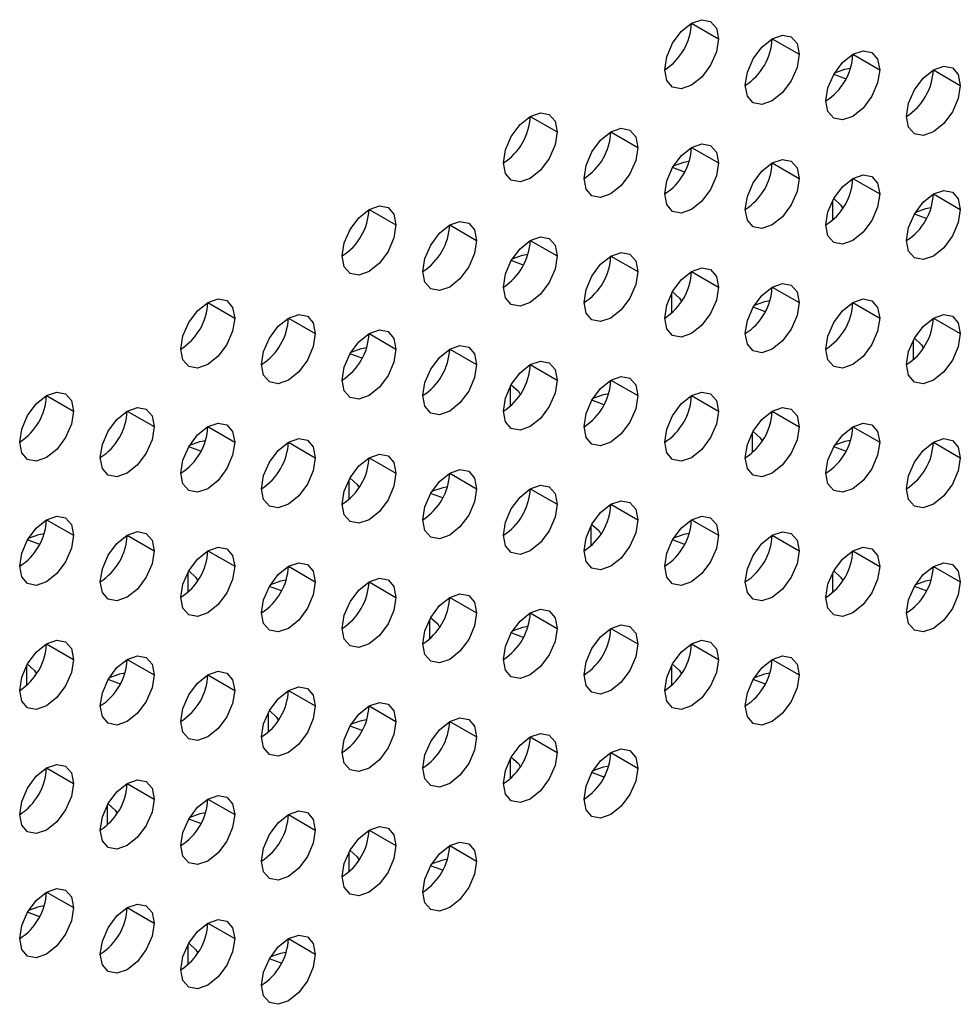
# Model space of a CAD drawing. Header units: millimetres. Extents: x 0 to 1118, y 0 to 864.
# Tile 129 of 256: x 950.97 to 955.1, y 602.58 to 606.9. Entities that reach past the tile are written whole.
import ezdxf

# ---------------------------------------------------------------- set-up
doc = ezdxf.new("R2010")
doc.units = ezdxf.units.MM

msp = doc.modelspace()

# ---------------------------------------------------------------- linework, layer by layer
at = {"color": 7, "linetype": 'Continuous', "lineweight": 25}
for p, q in [((953.9186, 606.8854), (954.0364, 606.8173)), ((954.2721, 606.8173), (954.39, 606.7492)), ((954.6257, 606.7492), (954.7435, 606.6812)), ((954.9792, 606.6811), (955.0971, 606.6131)), ((953.2115, 606.4772), (953.3293, 606.4091)), ((953.565, 606.4091), (953.6829, 606.341)), ((953.9186, 606.341), (954.0364, 606.273)), ((954.2721, 606.2729), (954.39, 606.2049)), ((954.6257, 606.2048), (954.7435, 606.1368)), ((954.9792, 606.1368), (955.0971, 606.0687)), ((952.5043, 606.0689), (952.6222, 606.0009)), ((952.8579, 606.0009), (952.9757, 605.9328)), ((953.2115, 605.9328), (953.3293, 605.8648)), ((953.565, 605.8647), (953.6829, 605.7967)), ((953.9186, 605.7966), (954.0364, 605.7286)), ((954.2721, 605.7286), (954.39, 605.6605)), ((951.7972, 605.6607), (951.9151, 605.5927)), ((954.6257, 605.6605), (954.7435, 605.5924)), ((952.1508, 605.5927), (952.2686, 605.5246)), ((954.9792, 605.5924), (955.0971, 605.5244)), ((952.5043, 605.5246), (952.6222, 605.4566)), ((952.8579, 605.4565), (952.9757, 605.3885)), ((953.2115, 605.3884), (953.3293, 605.3204)), ((953.565, 605.3204), (953.6829, 605.2523)), ((951.0901, 605.2525), (951.208, 605.1845)), ((953.9186, 605.2523), (954.0364, 605.1842)), ((951.4437, 605.1845), (951.5615, 605.1164)), ((954.2721, 605.1842), (954.39, 605.1162)), ((951.7972, 605.1164), (951.9151, 605.0484)), ((954.6257, 605.1161), (954.7435, 605.0481)), ((952.1508, 605.0483), (952.2686, 604.9803)), ((954.9792, 605.048), (955.0971, 604.98)), ((952.5043, 604.9802), (952.6222, 604.9122)), ((952.8579, 604.9122), (952.9757, 604.8441)), ((953.2115, 604.8441), (953.3293, 604.776)), ((953.565, 604.776), (953.6829, 604.708)), ((951.0901, 604.7082), (951.208, 604.6401)), ((953.9186, 604.7079), (954.0364, 604.6399)), ((951.4437, 604.6401), (951.5615, 604.5721)), ((954.2721, 604.6398), (954.39, 604.5718)), ((951.7972, 604.572), (951.9151, 604.504)), ((954.6257, 604.5718), (954.7435, 604.5037)), ((952.1508, 604.5039), (952.2686, 604.4359)), ((954.9792, 604.5037), (955.0971, 604.4356)), ((952.5043, 604.4359), (952.6222, 604.3678)), ((952.8579, 604.3678), (952.9757, 604.2998)), ((953.2115, 604.2997), (953.3293, 604.2317)), ((953.565, 604.2316), (953.6829, 604.1636)), ((951.0901, 604.1638), (951.208, 604.0958)), ((953.9186, 604.1636), (954.0364, 604.0955)), ((951.4437, 604.0957), (951.5615, 604.0277)), ((954.2721, 604.0955), (954.39, 604.0274)), ((951.7972, 604.0277), (951.9151, 603.9596)), ((952.1508, 603.9596), (952.2686, 603.8916)), ((952.5043, 603.8915), (952.6222, 603.8235)), ((952.8579, 603.8234), (952.9757, 603.7554)), ((953.2115, 603.7554), (953.3293, 603.6873)), ((953.565, 603.6873), (953.6829, 603.6192)), ((951.0901, 603.6195), (951.208, 603.5514)), ((951.4437, 603.5514), (951.5615, 603.4833)), ((951.7972, 603.4833), (951.9151, 603.4153)), ((952.1508, 603.4152), (952.2686, 603.3472)), ((952.5043, 603.3471), (952.6222, 603.2791)), ((952.8579, 603.2791), (952.9757, 603.211)), ((951.0901, 603.0751), (951.208, 603.0071)), ((951.4437, 603.007), (951.5615, 602.939)), ((951.7972, 602.9389), (951.9151, 602.8709)), ((952.1508, 602.8709), (952.2686, 602.8028))]:
    msp.add_line(p, q, dxfattribs=at)
at = {"color": 8, "linetype": 'Continuous', "lineweight": 25}
for p, q in [((954.5373, 606.1078), (954.5373, 606.022)), ((953.8302, 605.6996), (953.8302, 605.6138)), ((954.8908, 605.4953), (954.8908, 605.4096)), ((953.1231, 605.2914), (953.1231, 605.2056)), ((954.1837, 605.0871), (954.1837, 605.0014)), ((952.416, 604.8832), (952.416, 604.7974)), ((953.4766, 604.6789), (953.4766, 604.5932)), ((951.7089, 604.4749), (951.7089, 604.3892)), ((954.5373, 604.4747), (954.5373, 604.389)), ((952.7695, 604.2707), (952.7695, 604.185)), ((951.0017, 604.0667), (951.0017, 603.981)), ((953.8302, 604.0665), (953.8302, 603.9808)), ((952.0624, 603.8625), (952.0624, 603.7768)), ((953.1231, 603.6583), (953.1231, 603.5726)), ((951.3553, 603.4543), (951.3553, 603.3686)), ((952.416, 603.2501), (952.416, 603.1644)), ((951.7089, 602.8419), (951.7089, 602.7561))]:
    msp.add_line(p, q, dxfattribs=at)
at = {"color": 7, "linetype": 'Continuous', "lineweight": 25, "flags": 128}
for points in [[(953.8007, 606.6813), (953.8097, 606.7385), (953.8352, 606.7974), (953.8735, 606.849), (953.9186, 606.8854), (953.9637, 606.9011), (954.0019, 606.8936), (954.0274, 606.8642), (954.0364, 606.8173)], [(954.0364, 606.8173), (954.0274, 606.7601), (954.0019, 606.7012), (953.9637, 606.6496), (953.9186, 606.6132), (953.8735, 606.5975), (953.8352, 606.605), (953.8097, 606.6344), (953.8007, 606.6813)], [(954.1543, 606.6132), (954.1632, 606.6704), (954.1888, 606.7293), (954.227, 606.7809), (954.2721, 606.8173), (954.3172, 606.833), (954.3554, 606.8255), (954.381, 606.7961), (954.39, 606.7492)], [(954.39, 606.7492), (954.381, 606.692), (954.3554, 606.6331), (954.3172, 606.5815), (954.2721, 606.5451), (954.227, 606.5294), (954.1888, 606.5369), (954.1632, 606.5663), (954.1543, 606.6132)], [(954.5078, 606.5451), (954.5168, 606.6024), (954.5423, 606.6613), (954.5806, 606.7128), (954.6257, 606.7492), (954.6708, 606.7649), (954.709, 606.7575), (954.7345, 606.7281), (954.7435, 606.6812)], [(954.5465, 606.6682), (954.5913, 606.6842), (954.6157, 606.6887)], [(954.8614, 606.477), (954.8703, 606.5343), (954.8959, 606.5932), (954.9341, 606.6448), (954.9792, 606.6811), (955.0243, 606.6968), (955.0626, 606.6894), (955.0881, 606.66), (955.0971, 606.6131)], [(954.7435, 606.6812), (954.7345, 606.6239), (954.709, 606.565), (954.6708, 606.5134), (954.6257, 606.477), (954.5806, 606.4614), (954.5423, 606.4688), (954.5168, 606.4982), (954.5078, 606.5451)], [(954.5958, 606.6414), (954.5913, 606.6425), (954.542, 606.6607)], [(955.0971, 606.6131), (955.0881, 606.5558), (955.0626, 606.4969), (955.0243, 606.4454), (954.9792, 606.409), (954.9341, 606.3933), (954.8959, 606.4007), (954.8703, 606.4301), (954.8614, 606.477)], [(953.0936, 606.2731), (953.1026, 606.3303), (953.1281, 606.3892), (953.1664, 606.4408), (953.2115, 606.4772), (953.2566, 606.4929), (953.2948, 606.4854), (953.3203, 606.456), (953.3293, 606.4091)], [(953.4472, 606.205), (953.4561, 606.2622), (953.4817, 606.3211), (953.5199, 606.3727), (953.565, 606.4091), (953.6101, 606.4248), (953.6483, 606.4173), (953.6739, 606.3879), (953.6829, 606.341)], [(953.3293, 606.4091), (953.3203, 606.3519), (953.2948, 606.293), (953.2566, 606.2414), (953.2115, 606.205), (953.1664, 606.1893), (953.1281, 606.1967), (953.1026, 606.2262), (953.0936, 606.2731)], [(953.6829, 606.341), (953.6739, 606.2838), (953.6483, 606.2249), (953.6101, 606.1733), (953.565, 606.1369), (953.5199, 606.1212), (953.4817, 606.1287), (953.4561, 606.1581), (953.4472, 606.205)], [(953.8007, 606.1369), (953.8097, 606.1942), (953.8352, 606.2531), (953.8735, 606.3046), (953.9186, 606.341), (953.9637, 606.3567), (954.0019, 606.3493), (954.0274, 606.3199), (954.0364, 606.273)], [(954.0364, 606.273), (954.0274, 606.2157), (954.0019, 606.1568), (953.9637, 606.1052), (953.9186, 606.0688), (953.8735, 606.0532), (953.8352, 606.0606), (953.8097, 606.09), (953.8007, 606.1369)], [(953.8887, 606.2332), (953.8842, 606.2343), (953.8349, 606.2525)], [(953.8394, 606.26), (953.8842, 606.2759), (953.9086, 606.2805)], [(954.1543, 606.0688), (954.1632, 606.1261), (954.1888, 606.185), (954.227, 606.2365), (954.2721, 606.2729), (954.3172, 606.2886), (954.3554, 606.2812), (954.381, 606.2518), (954.39, 606.2049)], [(954.5078, 606.0007), (954.5168, 606.058), (954.5423, 606.1169), (954.5806, 606.1685), (954.6257, 606.2049), (954.6708, 606.2205), (954.709, 606.2131), (954.7345, 606.1837), (954.7435, 606.1368)], [(954.39, 606.2049), (954.381, 606.1476), (954.3554, 606.0887), (954.3172, 606.0372), (954.2721, 606.0008), (954.227, 605.9851), (954.1888, 605.9925), (954.1632, 606.0219), (954.1543, 606.0688)], [(954.7435, 606.1368), (954.7345, 606.0795), (954.709, 606.0206), (954.6708, 605.9691), (954.6257, 605.9327), (954.5806, 605.917), (954.5423, 605.9244), (954.5168, 605.9538), (954.5078, 606.0007)], [(954.8614, 605.9327), (954.8703, 605.9899), (954.8959, 606.0488), (954.9341, 606.1004), (954.9792, 606.1368), (955.0243, 606.1525), (955.0626, 606.145), (955.0881, 606.1156), (955.0971, 606.0687)], [(952.3865, 605.8648), (952.3955, 605.9221), (952.421, 605.981), (952.4592, 606.0326), (952.5043, 606.069), (952.5494, 606.0846), (952.5877, 606.0772), (952.6132, 606.0478), (952.6222, 606.0009)], [(954.542, 606.1162), (954.5734, 606.0878), (954.5816, 606.0733)], [(955.0971, 606.0687), (955.0881, 606.0115), (955.0626, 605.9526), (955.0243, 605.901), (954.9792, 605.8646), (954.9341, 605.8489), (954.8959, 605.8564), (954.8703, 605.8858), (954.8614, 605.9327)], [(954.9494, 606.0291), (954.9449, 606.0302), (954.8956, 606.0484)], [(954.9693, 606.0764), (954.9449, 606.0718), (954.9002, 606.056)], [(952.6222, 606.0009), (952.6132, 605.9437), (952.5877, 605.8848), (952.5494, 605.8332), (952.5043, 605.7968), (952.4592, 605.7811), (952.421, 605.7885), (952.3955, 605.8179), (952.3865, 605.8648)], [(952.74, 605.7968), (952.749, 605.854), (952.7746, 605.9129), (952.8128, 605.9645), (952.8579, 606.0009), (952.903, 606.0166), (952.9412, 606.0091), (952.9668, 605.9797), (952.9757, 605.9328)], [(952.9757, 605.9328), (952.9668, 605.8756), (952.9412, 605.8167), (952.903, 605.7651), (952.8579, 605.7287), (952.8128, 605.713), (952.7746, 605.7205), (952.749, 605.7499), (952.74, 605.7968)], [(953.0936, 605.7287), (953.1026, 605.7859), (953.1281, 605.8448), (953.1664, 605.8964), (953.2115, 605.9328), (953.2566, 605.9485), (953.2948, 605.9411), (953.3203, 605.9117), (953.3293, 605.8648)], [(953.3293, 605.8648), (953.3203, 605.8075), (953.2948, 605.7486), (953.2566, 605.697), (953.2115, 605.6606), (953.1664, 605.645), (953.1281, 605.6524), (953.1026, 605.6818), (953.0936, 605.7287)], [(953.1323, 605.8518), (953.1771, 605.8677), (953.2015, 605.8723)], [(953.4472, 605.6606), (953.4561, 605.7179), (953.4817, 605.7768), (953.5199, 605.8283), (953.565, 605.8647), (953.6101, 605.8804), (953.6483, 605.873), (953.6739, 605.8436), (953.6829, 605.7967)], [(953.1816, 605.825), (953.1771, 605.8261), (953.1278, 605.8443)], [(953.6829, 605.7967), (953.6739, 605.7394), (953.6483, 605.6805), (953.6101, 605.629), (953.565, 605.5926), (953.5199, 605.5769), (953.4817, 605.5843), (953.4561, 605.6137), (953.4472, 605.6606)], [(953.8007, 605.5925), (953.8097, 605.6498), (953.8352, 605.7087), (953.8735, 605.7603), (953.9186, 605.7967), (953.9637, 605.8123), (954.0019, 605.8049), (954.0274, 605.7755), (954.0364, 605.7286)], [(954.1543, 605.5245), (954.1632, 605.5817), (954.1888, 605.6406), (954.227, 605.6922), (954.2721, 605.7286), (954.3172, 605.7443), (954.3554, 605.7368), (954.381, 605.7074), (954.39, 605.6605)], [(954.0364, 605.7286), (954.0274, 605.6713), (954.0019, 605.6124), (953.9637, 605.5609), (953.9186, 605.5245), (953.8735, 605.5088), (953.8352, 605.5162), (953.8097, 605.5456), (953.8007, 605.5925)], [(953.8348, 605.708), (953.8663, 605.6796), (953.8745, 605.665)], [(951.6794, 605.4566), (951.6884, 605.5139), (951.7139, 605.5728), (951.7521, 605.6244), (951.7972, 605.6608), (951.8423, 605.6764), (951.8806, 605.669), (951.9061, 605.6396), (951.9151, 605.5927)], [(954.39, 605.6605), (954.381, 605.6033), (954.3554, 605.5444), (954.3172, 605.4928), (954.2721, 605.4564), (954.227, 605.4407), (954.1888, 605.4482), (954.1632, 605.4776), (954.1543, 605.5245)], [(954.2622, 605.6682), (954.2378, 605.6636), (954.1931, 605.6478)], [(954.5078, 605.4564), (954.5168, 605.5136), (954.5423, 605.5725), (954.5806, 605.6241), (954.6257, 605.6605), (954.6708, 605.6762), (954.709, 605.6687), (954.7345, 605.6393), (954.7435, 605.5924)], [(952.0329, 605.3886), (952.0419, 605.4458), (952.0675, 605.5047), (952.1057, 605.5563), (952.1508, 605.5927), (952.1959, 605.6084), (952.2341, 605.6009), (952.2597, 605.5715), (952.2686, 605.5246)], [(954.2423, 605.6209), (954.2378, 605.622), (954.1885, 605.6402)], [(954.8614, 605.3883), (954.8703, 605.4456), (954.8959, 605.5045), (954.9341, 605.556), (954.9792, 605.5924), (955.0243, 605.6081), (955.0626, 605.6007), (955.0881, 605.5713), (955.0971, 605.5244)], [(951.9151, 605.5927), (951.9061, 605.5355), (951.8806, 605.4766), (951.8423, 605.425), (951.7972, 605.3886), (951.7521, 605.3729), (951.7139, 605.3803), (951.6884, 605.4097), (951.6794, 605.4566)], [(954.7435, 605.5924), (954.7345, 605.5352), (954.709, 605.4763), (954.6708, 605.4247), (954.6257, 605.3883), (954.5806, 605.3726), (954.5423, 605.3801), (954.5168, 605.4095), (954.5078, 605.4564)], [(952.2686, 605.5246), (952.2597, 605.4674), (952.2341, 605.4085), (952.1959, 605.3569), (952.1508, 605.3205), (952.1057, 605.3048), (952.0675, 605.3123), (952.0419, 605.3417), (952.0329, 605.3886)], [(952.3865, 605.3205), (952.3955, 605.3777), (952.421, 605.4366), (952.4592, 605.4882), (952.5043, 605.5246), (952.5494, 605.5403), (952.5877, 605.5329), (952.6132, 605.5035), (952.6222, 605.4566)], [(955.0971, 605.5244), (955.0881, 605.4671), (955.0626, 605.4082), (955.0243, 605.3566), (954.9792, 605.3202), (954.9341, 605.3046), (954.8959, 605.312), (954.8703, 605.3414), (954.8614, 605.3883)], [(954.8956, 605.5039), (954.927, 605.4755), (954.9352, 605.4609)], [(952.6222, 605.4566), (952.6132, 605.3993), (952.5877, 605.3404), (952.5494, 605.2888), (952.5043, 605.2524), (952.4592, 605.2368), (952.421, 605.2442), (952.3955, 605.2736), (952.3865, 605.3205)], [(952.4745, 605.4168), (952.47, 605.4178), (952.4207, 605.4361)], [(952.4252, 605.4436), (952.47, 605.4595), (952.4944, 605.4641)], [(952.74, 605.2524), (952.749, 605.3097), (952.7746, 605.3686), (952.8128, 605.4201), (952.8579, 605.4565), (952.903, 605.4722), (952.9412, 605.4648), (952.9668, 605.4354), (952.9757, 605.3885)], [(952.9757, 605.3885), (952.9668, 605.3312), (952.9412, 605.2723), (952.903, 605.2207), (952.8579, 605.1844), (952.8128, 605.1687), (952.7746, 605.1761), (952.749, 605.2055), (952.74, 605.2524)], [(953.0936, 605.1843), (953.1026, 605.2416), (953.1281, 605.3005), (953.1664, 605.3521), (953.2115, 605.3885), (953.2566, 605.4041), (953.2948, 605.3967), (953.3203, 605.3673), (953.3293, 605.3204)], [(953.3293, 605.3204), (953.3203, 605.2631), (953.2948, 605.2042), (953.2566, 605.1527), (953.2115, 605.1163), (953.1664, 605.1006), (953.1281, 605.108), (953.1026, 605.1374), (953.0936, 605.1843)], [(953.4472, 605.1163), (953.4561, 605.1735), (953.4817, 605.2324), (953.5199, 605.284), (953.565, 605.3204), (953.6101, 605.3361), (953.6483, 605.3286), (953.6739, 605.2992), (953.6829, 605.2523)], [(950.9723, 605.0484), (950.9813, 605.1057), (951.0068, 605.1646), (951.045, 605.2162), (951.0901, 605.2526), (951.1352, 605.2682), (951.1735, 605.2608), (951.199, 605.2314), (951.208, 605.1845)], [(953.1277, 605.2998), (953.1592, 605.2714), (953.1674, 605.2568)], [(953.5551, 605.26), (953.5307, 605.2554), (953.4859, 605.2396)], [(953.8007, 605.0482), (953.8097, 605.1054), (953.8352, 605.1643), (953.8735, 605.2159), (953.9186, 605.2523), (953.9637, 605.268), (954.0019, 605.2605), (954.0274, 605.2311), (954.0364, 605.1842)], [(953.6829, 605.2523), (953.6739, 605.1951), (953.6483, 605.1362), (953.6101, 605.0846), (953.565, 605.0482), (953.5199, 605.0325), (953.4817, 605.0399), (953.4561, 605.0694), (953.4472, 605.1163)], [(953.5352, 605.2127), (953.5307, 605.2137), (953.4814, 605.2319)], [(951.208, 605.1845), (951.199, 605.1272), (951.1735, 605.0684), (951.1352, 605.0168), (951.0901, 604.9804), (951.045, 604.9647), (951.0068, 604.9721), (950.9813, 605.0015), (950.9723, 605.0484)], [(951.3258, 604.9804), (951.3348, 605.0376), (951.3604, 605.0965), (951.3986, 605.1481), (951.4437, 605.1845), (951.4888, 605.2002), (951.527, 605.1927), (951.5526, 605.1633), (951.5615, 605.1164)], [(954.0364, 605.1842), (954.0274, 605.127), (954.0019, 605.0681), (953.9637, 605.0165), (953.9186, 604.9801), (953.8735, 604.9644), (953.8352, 604.9719), (953.8097, 605.0013), (953.8007, 605.0482)], [(954.1543, 604.9801), (954.1632, 605.0374), (954.1888, 605.0963), (954.227, 605.1478), (954.2721, 605.1842), (954.3172, 605.1999), (954.3554, 605.1925), (954.381, 605.1631), (954.39, 605.1162)], [(951.6794, 604.9123), (951.6884, 604.9695), (951.7139, 605.0284), (951.7521, 605.08), (951.7972, 605.1164), (951.8423, 605.1321), (951.8806, 605.1247), (951.9061, 605.0953), (951.9151, 605.0484)], [(954.5078, 604.912), (954.5168, 604.9693), (954.5423, 605.0282), (954.5806, 605.0797), (954.6257, 605.1161), (954.6708, 605.1318), (954.709, 605.1244), (954.7345, 605.095), (954.7435, 605.0481)], [(951.5615, 605.1164), (951.5526, 605.0592), (951.527, 605.0003), (951.4888, 604.9487), (951.4437, 604.9123), (951.3986, 604.8966), (951.3604, 604.9041), (951.3348, 604.9335), (951.3258, 604.9804)], [(954.39, 605.1162), (954.381, 605.0589), (954.3554, 605), (954.3172, 604.9484), (954.2721, 604.912), (954.227, 604.8964), (954.1888, 604.9038), (954.1632, 604.9332), (954.1543, 604.9801)], [(954.1885, 605.0957), (954.2199, 605.0673), (954.2281, 605.0527)], [(951.9151, 605.0484), (951.9061, 604.9911), (951.8806, 604.9322), (951.8423, 604.8806), (951.7972, 604.8442), (951.7521, 604.8286), (951.7139, 604.836), (951.6884, 604.8654), (951.6794, 604.9123)], [(951.7181, 605.0354), (951.7629, 605.0513), (951.7873, 605.0559)], [(952.0329, 604.8442), (952.0419, 604.9015), (952.0675, 604.9604), (952.1057, 605.0119), (952.1508, 605.0483), (952.1959, 605.064), (952.2341, 605.0566), (952.2597, 605.0272), (952.2686, 604.9803)], [(954.7435, 605.0481), (954.7345, 604.9908), (954.709, 604.9319), (954.6708, 604.8804), (954.6257, 604.844), (954.5806, 604.8283), (954.5423, 604.8357), (954.5168, 604.8651), (954.5078, 604.912)], [(954.6158, 605.0559), (954.5913, 605.0513), (954.5467, 605.0355)], [(954.8614, 604.8439), (954.8703, 604.9012), (954.8959, 604.9601), (954.9341, 605.0117), (954.9792, 605.0481), (955.0243, 605.0637), (955.0626, 605.0563), (955.0881, 605.0269), (955.0971, 604.98)], [(951.7674, 605.0086), (951.7629, 605.0096), (951.7136, 605.0279)], [(954.5959, 605.0086), (954.5913, 605.0096), (954.5421, 605.0278)], [(952.2686, 604.9803), (952.2597, 604.923), (952.2341, 604.8641), (952.1959, 604.8125), (952.1508, 604.7761), (952.1057, 604.7605), (952.0675, 604.7679), (952.0419, 604.7973), (952.0329, 604.8442)], [(952.3865, 604.7761), (952.3955, 604.8334), (952.421, 604.8923), (952.4592, 604.9439), (952.5043, 604.9803), (952.5494, 604.9959), (952.5877, 604.9885), (952.6132, 604.9591), (952.6222, 604.9122)], [(955.0971, 604.98), (955.0881, 604.9227), (955.0626, 604.8639), (955.0243, 604.8123), (954.9792, 604.7759), (954.9341, 604.7602), (954.8959, 604.7676), (954.8703, 604.797), (954.8614, 604.8439)], [(952.74, 604.708), (952.749, 604.7653), (952.7746, 604.8242), (952.8128, 604.8758), (952.8579, 604.9122), (952.903, 604.9278), (952.9412, 604.9204), (952.9668, 604.891), (952.9757, 604.8441)], [(952.6222, 604.9122), (952.6132, 604.8549), (952.5877, 604.796), (952.5494, 604.7445), (952.5043, 604.7081), (952.4592, 604.6924), (952.421, 604.6998), (952.3955, 604.7292), (952.3865, 604.7761)], [(952.4206, 604.8916), (952.4521, 604.8632), (952.4603, 604.8486)], [(952.9757, 604.8441), (952.9668, 604.7869), (952.9412, 604.728), (952.903, 604.6764), (952.8579, 604.64), (952.8128, 604.6243), (952.7746, 604.6317), (952.749, 604.6611), (952.74, 604.708)], [(952.848, 604.8518), (952.8236, 604.8472), (952.7788, 604.8314)], [(953.0936, 604.64), (953.1026, 604.6972), (953.1281, 604.7561), (953.1664, 604.8077), (953.2115, 604.8441), (953.2566, 604.8598), (953.2948, 604.8523), (953.3203, 604.8229), (953.3293, 604.776)], [(952.8281, 604.8045), (952.8236, 604.8055), (952.7743, 604.8237)], [(953.4472, 604.5719), (953.4561, 604.6291), (953.4817, 604.688), (953.5199, 604.7396), (953.565, 604.776), (953.6101, 604.7917), (953.6483, 604.7843), (953.6739, 604.7549), (953.6829, 604.708)], [(953.3293, 604.776), (953.3203, 604.7188), (953.2948, 604.6599), (953.2566, 604.6083), (953.2115, 604.5719), (953.1664, 604.5562), (953.1281, 604.5637), (953.1026, 604.5931), (953.0936, 604.64)], [(950.9723, 604.5041), (950.9813, 604.5613), (951.0068, 604.6202), (951.045, 604.6718), (951.0901, 604.7082), (951.1352, 604.7239), (951.1735, 604.7165), (951.199, 604.687), (951.208, 604.6401)], [(953.6829, 604.708), (953.6739, 604.6507), (953.6483, 604.5918), (953.6101, 604.5402), (953.565, 604.5038), (953.5199, 604.4882), (953.4817, 604.4956), (953.4561, 604.525), (953.4472, 604.5719)], [(953.8007, 604.5038), (953.8097, 604.5611), (953.8352, 604.62), (953.8735, 604.6715), (953.9186, 604.7079), (953.9637, 604.7236), (954.0019, 604.7162), (954.0274, 604.6868), (954.0364, 604.6399)], [(951.3258, 604.436), (951.3348, 604.4933), (951.3604, 604.5522), (951.3986, 604.6037), (951.4437, 604.6401), (951.4888, 604.6558), (951.527, 604.6484), (951.5526, 604.619), (951.5615, 604.5721)], [(953.4813, 604.6875), (953.5127, 604.6591), (953.521, 604.6445)], [(954.1543, 604.4357), (954.1632, 604.493), (954.1888, 604.5519), (954.227, 604.6035), (954.2721, 604.6399), (954.3172, 604.6555), (954.3554, 604.6481), (954.381, 604.6187), (954.39, 604.5718)], [(951.208, 604.6401), (951.199, 604.5829), (951.1735, 604.524), (951.1352, 604.4724), (951.0901, 604.436), (951.045, 604.4203), (951.0068, 604.4278), (950.9813, 604.4572), (950.9723, 604.5041)], [(951.0603, 604.6004), (951.0558, 604.6014), (951.0065, 604.6197)], [(951.011, 604.6272), (951.0558, 604.6431), (951.0802, 604.6477)], [(954.0364, 604.6399), (954.0274, 604.5826), (954.0019, 604.5237), (953.9637, 604.4722), (953.9186, 604.4358), (953.8735, 604.4201), (953.8352, 604.4275), (953.8097, 604.4569), (953.8007, 604.5038)], [(953.8888, 604.6004), (953.8842, 604.6014), (953.835, 604.6196)], [(953.9087, 604.6477), (953.8842, 604.6431), (953.8396, 604.6273)], [(951.5615, 604.5721), (951.5526, 604.5148), (951.527, 604.4559), (951.4888, 604.4043), (951.4437, 604.3679), (951.3986, 604.3523), (951.3604, 604.3597), (951.3348, 604.3891), (951.3258, 604.436)], [(951.6794, 604.3679), (951.6884, 604.4252), (951.7139, 604.4841), (951.7521, 604.5357), (951.7972, 604.572), (951.8423, 604.5877), (951.8806, 604.5803), (951.9061, 604.5509), (951.9151, 604.504)], [(954.39, 604.5718), (954.381, 604.5145), (954.3554, 604.4556), (954.3172, 604.4041), (954.2721, 604.3677), (954.227, 604.352), (954.1888, 604.3594), (954.1632, 604.3888), (954.1543, 604.4357)], [(954.5078, 604.3677), (954.5168, 604.4249), (954.5423, 604.4838), (954.5806, 604.5354), (954.6257, 604.5718), (954.6708, 604.5875), (954.709, 604.58), (954.7345, 604.5506), (954.7435, 604.5037)], [(951.9151, 604.504), (951.9061, 604.4467), (951.8806, 604.3878), (951.8423, 604.3363), (951.7972, 604.2999), (951.7521, 604.2842), (951.7139, 604.2916), (951.6884, 604.321), (951.6794, 604.3679)], [(951.7135, 604.4834), (951.745, 604.455), (951.7532, 604.4404)], [(952.0329, 604.2998), (952.0419, 604.3571), (952.0675, 604.416), (952.1057, 604.4676), (952.1508, 604.504), (952.1959, 604.5196), (952.2341, 604.5122), (952.2597, 604.4828), (952.2686, 604.4359)], [(954.7435, 604.5037), (954.7345, 604.4465), (954.709, 604.3876), (954.6708, 604.336), (954.6257, 604.2996), (954.5806, 604.2839), (954.5423, 604.2914), (954.5168, 604.3208), (954.5078, 604.3677)], [(954.5421, 604.4833), (954.5734, 604.455), (954.5816, 604.4403)], [(954.8614, 604.2996), (954.8703, 604.3568), (954.8959, 604.4157), (954.9341, 604.4673), (954.9792, 604.5037), (955.0243, 604.5194), (955.0626, 604.512), (955.0881, 604.4825), (955.0971, 604.4356)], [(952.1409, 604.4436), (952.1165, 604.439), (952.0717, 604.4232)], [(952.3865, 604.2318), (952.3955, 604.289), (952.421, 604.3479), (952.4592, 604.3995), (952.5043, 604.4359), (952.5494, 604.4516), (952.5877, 604.4441), (952.6132, 604.4147), (952.6222, 604.3678)], [(954.9694, 604.4436), (954.9449, 604.439), (954.9004, 604.4233)], [(952.2686, 604.4359), (952.2597, 604.3787), (952.2341, 604.3198), (952.1959, 604.2682), (952.1508, 604.2318), (952.1057, 604.2161), (952.0675, 604.2235), (952.0419, 604.2529), (952.0329, 604.2998)], [(952.121, 604.3963), (952.1165, 604.3973), (952.0672, 604.4155)], [(955.0971, 604.4356), (955.0881, 604.3784), (955.0626, 604.3195), (955.0243, 604.2679), (954.9792, 604.2315), (954.9341, 604.2158), (954.8959, 604.2233), (954.8703, 604.2527), (954.8614, 604.2996)], [(954.9496, 604.3963), (954.9449, 604.3973), (954.8957, 604.4155)], [(952.6222, 604.3678), (952.6132, 604.3106), (952.5877, 604.2517), (952.5494, 604.2001), (952.5043, 604.1637), (952.4592, 604.148), (952.421, 604.1555), (952.3955, 604.1849), (952.3865, 604.2318)], [(952.74, 604.1637), (952.749, 604.2209), (952.7746, 604.2798), (952.8128, 604.3314), (952.8579, 604.3678), (952.903, 604.3835), (952.9412, 604.3761), (952.9668, 604.3467), (952.9757, 604.2998)], [(953.0936, 604.0956), (953.1026, 604.1529), (953.1281, 604.2118), (953.1664, 604.2633), (953.2115, 604.2997), (953.2566, 604.3154), (953.2948, 604.308), (953.3203, 604.2786), (953.3293, 604.2317)], [(952.9757, 604.2998), (952.9668, 604.2425), (952.9412, 604.1836), (952.903, 604.132), (952.8579, 604.0956), (952.8128, 604.08), (952.7746, 604.0874), (952.749, 604.1168), (952.74, 604.1637)], [(952.7742, 604.2793), (952.8056, 604.2509), (952.8138, 604.2363)], [(953.3293, 604.2317), (953.3203, 604.1744), (953.2948, 604.1155), (953.2566, 604.0639), (953.2115, 604.0276), (953.1664, 604.0119), (953.1281, 604.0193), (953.1026, 604.0487), (953.0936, 604.0956)], [(953.2016, 604.2395), (953.1771, 604.2349), (953.1325, 604.2191)], [(953.4472, 604.0275), (953.4561, 604.0848), (953.4817, 604.1437), (953.5199, 604.1953), (953.565, 604.2317), (953.6101, 604.2473), (953.6483, 604.2399), (953.6739, 604.2105), (953.6829, 604.1636)], [(950.9723, 603.9597), (950.9813, 604.017), (951.0068, 604.0759), (951.045, 604.1274), (951.0901, 604.1638), (951.1352, 604.1795), (951.1735, 604.1721), (951.199, 604.1427), (951.208, 604.0958)], [(953.1817, 604.1922), (953.1771, 604.1932), (953.1279, 604.2114)], [(953.8007, 603.9595), (953.8097, 604.0167), (953.8352, 604.0756), (953.8735, 604.1272), (953.9186, 604.1636), (953.9637, 604.1793), (954.0019, 604.1718), (954.0274, 604.1424), (954.0364, 604.0955)], [(953.6829, 604.1636), (953.6739, 604.1063), (953.6483, 604.0474), (953.6101, 603.9959), (953.565, 603.9595), (953.5199, 603.9438), (953.4817, 603.9512), (953.4561, 603.9806), (953.4472, 604.0275)], [(951.208, 604.0958), (951.199, 604.0385), (951.1735, 603.9796), (951.1352, 603.9281), (951.0901, 603.8917), (951.045, 603.876), (951.0068, 603.8834), (950.9813, 603.9128), (950.9723, 603.9597)], [(951.3258, 603.8916), (951.3348, 603.9489), (951.3604, 604.0078), (951.3986, 604.0594), (951.4437, 604.0958), (951.4888, 604.1114), (951.527, 604.104), (951.5526, 604.0746), (951.5615, 604.0277)], [(954.0364, 604.0955), (954.0274, 604.0383), (954.0019, 603.9794), (953.9637, 603.9278), (953.9186, 603.8914), (953.8735, 603.8757), (953.8352, 603.8831), (953.8097, 603.9126), (953.8007, 603.9595)], [(954.1543, 603.8914), (954.1632, 603.9486), (954.1888, 604.0075), (954.227, 604.0591), (954.2721, 604.0955), (954.3172, 604.1112), (954.3554, 604.1037), (954.381, 604.0743), (954.39, 604.0274)], [(951.0064, 604.0752), (951.0379, 604.0468), (951.046, 604.0322)], [(953.835, 604.0751), (953.8663, 604.0468), (953.8745, 604.0321)], [(951.5615, 604.0277), (951.5526, 603.9704), (951.527, 603.9116), (951.4888, 603.86), (951.4437, 603.8236), (951.3986, 603.8079), (951.3604, 603.8153), (951.3348, 603.8447), (951.3258, 603.8916)], [(951.4139, 603.9881), (951.4094, 603.9891), (951.3601, 604.0073)], [(951.4338, 604.0354), (951.4094, 604.0308), (951.3646, 604.015)], [(951.6794, 603.8236), (951.6884, 603.8808), (951.7139, 603.9397), (951.7521, 603.9913), (951.7972, 604.0277), (951.8423, 604.0434), (951.8806, 604.0359), (951.9061, 604.0065), (951.9151, 603.9596)], [(954.39, 604.0274), (954.381, 603.9702), (954.3554, 603.9113), (954.3172, 603.8597), (954.2721, 603.8233), (954.227, 603.8076), (954.1888, 603.8151), (954.1632, 603.8445), (954.1543, 603.8914)], [(954.2424, 603.9881), (954.2378, 603.9891), (954.1886, 604.0073)], [(954.2623, 604.0354), (954.2378, 604.0308), (954.1933, 604.0151)], [(952.0329, 603.7555), (952.0419, 603.8127), (952.0675, 603.8716), (952.1057, 603.9232), (952.1508, 603.9596), (952.1959, 603.9753), (952.2341, 603.9679), (952.2597, 603.9385), (952.2686, 603.8916)], [(951.9151, 603.9596), (951.9061, 603.9024), (951.8806, 603.8435), (951.8423, 603.7919), (951.7972, 603.7555), (951.7521, 603.7398), (951.7139, 603.7473), (951.6884, 603.7767), (951.6794, 603.8236)], [(952.2686, 603.8916), (952.2597, 603.8343), (952.2341, 603.7754), (952.1959, 603.7238), (952.1508, 603.6874), (952.1057, 603.6718), (952.0675, 603.6792), (952.0419, 603.7086), (952.0329, 603.7555)], [(952.3865, 603.6874), (952.3955, 603.7447), (952.421, 603.8036), (952.4592, 603.8551), (952.5043, 603.8915), (952.5494, 603.9072), (952.5877, 603.8998), (952.6132, 603.8704), (952.6222, 603.8235)], [(952.0671, 603.8711), (952.0985, 603.8427), (952.1067, 603.828)], [(952.74, 603.6193), (952.749, 603.6766), (952.7746, 603.7355), (952.8128, 603.7871), (952.8579, 603.8235), (952.903, 603.8391), (952.9412, 603.8317), (952.9668, 603.8023), (952.9757, 603.7554)], [(952.6222, 603.8235), (952.6132, 603.7662), (952.5877, 603.7073), (952.5494, 603.6557), (952.5043, 603.6193), (952.4592, 603.6037), (952.421, 603.6111), (952.3955, 603.6405), (952.3865, 603.6874)], [(952.4752, 603.7839), (952.47, 603.785), (952.4208, 603.8032)], [(952.4945, 603.8313), (952.47, 603.8267), (952.4254, 603.8109)], [(952.9757, 603.7554), (952.9668, 603.6981), (952.9412, 603.6392), (952.903, 603.5877), (952.8579, 603.5513), (952.8128, 603.5356), (952.7746, 603.543), (952.749, 603.5724), (952.74, 603.6193)], [(953.0936, 603.5512), (953.1026, 603.6085), (953.1281, 603.6674), (953.1664, 603.719), (953.2115, 603.7554), (953.2566, 603.771), (953.2948, 603.7636), (953.3203, 603.7342), (953.3293, 603.6873)], [(953.3293, 603.6873), (953.3203, 603.6301), (953.2948, 603.5712), (953.2566, 603.5196), (953.2115, 603.4832), (953.1664, 603.4675), (953.1281, 603.4749), (953.1026, 603.5043), (953.0936, 603.5512)], [(953.1279, 603.6669), (953.1592, 603.6386), (953.1674, 603.6239)], [(953.4472, 603.4832), (953.4561, 603.5404), (953.4817, 603.5993), (953.5199, 603.6509), (953.565, 603.6873), (953.6101, 603.703), (953.6483, 603.6955), (953.6739, 603.6661), (953.6829, 603.6192)], [(950.9723, 603.4154), (950.9813, 603.4726), (951.0068, 603.5315), (951.045, 603.5831), (951.0901, 603.6195), (951.1352, 603.6352), (951.1735, 603.6277), (951.199, 603.5983), (951.208, 603.5514)], [(953.6829, 603.6192), (953.6739, 603.562), (953.6483, 603.5031), (953.6101, 603.4515), (953.565, 603.4151), (953.5199, 603.3994), (953.4817, 603.4069), (953.4561, 603.4363), (953.4472, 603.4832)], [(953.5552, 603.6272), (953.5307, 603.6226), (953.4862, 603.6069)], [(953.5353, 603.5799), (953.5307, 603.5809), (953.4815, 603.5991)], [(951.208, 603.5514), (951.199, 603.4942), (951.1735, 603.4353), (951.1352, 603.3837), (951.0901, 603.3473), (951.045, 603.3316), (951.0068, 603.3391), (950.9813, 603.3685), (950.9723, 603.4154)], [(951.3258, 603.3473), (951.3348, 603.4045), (951.3604, 603.4634), (951.3986, 603.515), (951.4437, 603.5514), (951.4888, 603.5671), (951.527, 603.5597), (951.5526, 603.5302), (951.5615, 603.4833)], [(951.6794, 603.2792), (951.6884, 603.3365), (951.7139, 603.3954), (951.7521, 603.4469), (951.7972, 603.4833), (951.8423, 603.499), (951.8806, 603.4916), (951.9061, 603.4622), (951.9151, 603.4153)], [(951.5615, 603.4833), (951.5526, 603.4261), (951.527, 603.3672), (951.4888, 603.3156), (951.4437, 603.2792), (951.3986, 603.2635), (951.3604, 603.271), (951.3348, 603.3004), (951.3258, 603.3473)], [(951.36, 603.4629), (951.3914, 603.4345), (951.3996, 603.4198)], [(951.9151, 603.4153), (951.9061, 603.358), (951.8806, 603.2991), (951.8423, 603.2475), (951.7972, 603.2111), (951.7521, 603.1955), (951.7139, 603.2029), (951.6884, 603.2323), (951.6794, 603.2792)], [(951.7874, 603.4231), (951.7629, 603.4185), (951.7183, 603.4027)], [(952.0329, 603.2111), (952.0419, 603.2684), (952.0675, 603.3273), (952.1057, 603.3789), (952.1508, 603.4152), (952.1959, 603.4309), (952.2341, 603.4235), (952.2597, 603.3941), (952.2686, 603.3472)], [(951.7681, 603.3757), (951.7629, 603.3768), (951.7137, 603.395)], [(952.3865, 603.143), (952.3955, 603.2003), (952.421, 603.2592), (952.4592, 603.3108), (952.5043, 603.3472), (952.5494, 603.3628), (952.5877, 603.3554), (952.6132, 603.326), (952.6222, 603.2791)], [(952.2686, 603.3472), (952.2597, 603.2899), (952.2341, 603.231), (952.1959, 603.1795), (952.1508, 603.1431), (952.1057, 603.1274), (952.0675, 603.1348), (952.0419, 603.1642), (952.0329, 603.2111)], [(952.6222, 603.2791), (952.6132, 603.2219), (952.5877, 603.163), (952.5494, 603.1114), (952.5043, 603.075), (952.4592, 603.0593), (952.421, 603.0667), (952.3955, 603.0961), (952.3865, 603.143)], [(952.74, 603.075), (952.749, 603.1322), (952.7746, 603.1911), (952.8128, 603.2427), (952.8579, 603.2791), (952.903, 603.2948), (952.9412, 603.2873), (952.9668, 603.2579), (952.9757, 603.211)], [(952.4207, 603.2587), (952.4521, 603.2304), (952.4603, 603.2157)], [(952.9757, 603.211), (952.9668, 603.1538), (952.9412, 603.0949), (952.903, 603.0433), (952.8579, 603.0069), (952.8128, 602.9912), (952.7746, 602.9987), (952.749, 603.0281), (952.74, 603.075)], [(952.8282, 603.1717), (952.8236, 603.1727), (952.7744, 603.1909)], [(952.8481, 603.219), (952.8236, 603.2144), (952.7791, 603.1987)], [(950.9723, 602.871), (950.9813, 602.9283), (951.0068, 602.9872), (951.045, 603.0387), (951.0901, 603.0751), (951.1352, 603.0908), (951.1735, 603.0834), (951.199, 603.054), (951.208, 603.0071)], [(951.0803, 603.0149), (951.0558, 603.0103), (951.0112, 602.9945)], [(951.3258, 602.8029), (951.3348, 602.8602), (951.3604, 602.9191), (951.3986, 602.9706), (951.4437, 603.007), (951.4888, 603.0227), (951.527, 603.0153), (951.5526, 602.9859), (951.5615, 602.939)], [(951.208, 603.0071), (951.199, 602.9498), (951.1735, 602.8909), (951.1352, 602.8393), (951.0901, 602.8029), (951.045, 602.7873), (951.0068, 602.7947), (950.9813, 602.8241), (950.9723, 602.871)], [(951.061, 602.9675), (951.0558, 602.9686), (951.0066, 602.9868)], [(951.5615, 602.939), (951.5526, 602.8817), (951.527, 602.8228), (951.4888, 602.7713), (951.4437, 602.7349), (951.3986, 602.7192), (951.3604, 602.7266), (951.3348, 602.756), (951.3258, 602.8029)], [(951.6794, 602.7348), (951.6884, 602.7921), (951.7139, 602.851), (951.7521, 602.9026), (951.7972, 602.939), (951.8423, 602.9546), (951.8806, 602.9472), (951.9061, 602.9178), (951.9151, 602.8709)], [(952.0329, 602.6668), (952.0419, 602.724), (952.0675, 602.7829), (952.1057, 602.8345), (952.1508, 602.8709), (952.1959, 602.8866), (952.2341, 602.8791), (952.2597, 602.8497), (952.2686, 602.8028)], [(951.9151, 602.8709), (951.9061, 602.8137), (951.8806, 602.7548), (951.8423, 602.7032), (951.7972, 602.6668), (951.7521, 602.6511), (951.7139, 602.6585), (951.6884, 602.6879), (951.6794, 602.7348)], [(951.7136, 602.8505), (951.745, 602.8222), (951.7532, 602.8075)], [(952.2686, 602.8028), (952.2597, 602.7456), (952.2341, 602.6867), (952.1959, 602.6351), (952.1508, 602.5987), (952.1057, 602.583), (952.0675, 602.5905), (952.0419, 602.6199), (952.0329, 602.6668)], [(952.141, 602.8108), (952.1165, 602.8062), (952.072, 602.7905)], [(952.1211, 602.7635), (952.1165, 602.7645), (952.0673, 602.7827)]]:
    msp.add_lwpolyline(points, dxfattribs=at)
at = {"color": 7, "linetype": 'Continuous', "lineweight": 25}
for centre, start in [((953.6627, 606.897), 302.6055), ((954.0162, 606.8289), 302.6055), ((954.3698, 606.7608), 302.6055), ((954.7233, 606.6928), 302.6059), ((952.9556, 606.4888), 302.6055), ((953.3091, 606.4207), 302.6055), ((953.6627, 606.3526), 302.6055), ((954.0162, 606.2846), 302.6055), ((954.3698, 606.2165), 302.6055), ((954.7233, 606.1484), 302.6055), ((952.2485, 606.0806), 302.6055), ((952.602, 606.0125), 302.6055), ((952.9556, 605.9444), 302.6055), ((953.3091, 605.8764), 302.6055), ((953.6627, 605.8083), 302.6055), ((954.0162, 605.7402), 302.6055), ((951.5414, 605.6724), 302.6055), ((954.3698, 605.6721), 302.6055), ((951.8949, 605.6043), 302.6055), ((954.7233, 605.604), 302.6055), ((952.2485, 605.5362), 302.6055), ((952.602, 605.4682), 302.6055), ((952.9556, 605.4001), 302.6055), ((953.3091, 605.332), 302.6055), ((950.8343, 605.2642), 302.6055), ((953.6627, 605.2639), 302.6055), ((951.1878, 605.1961), 302.6059), ((954.0162, 605.1958), 302.6055), ((951.5414, 605.128), 302.6055), ((954.3698, 605.1278), 302.6055), ((951.8949, 605.06), 302.6055), ((954.7233, 605.0597), 302.6055), ((952.2485, 604.9919), 302.6055), ((952.602, 604.9238), 302.6055), ((952.9556, 604.8557), 302.6055), ((953.3091, 604.7876), 302.6055), ((950.8343, 604.7198), 302.6055), ((953.6627, 604.7196), 302.6055), ((951.1878, 604.6517), 302.6059), ((954.0162, 604.6515), 302.6055), ((951.5414, 604.5837), 302.6055), ((954.3698, 604.5834), 302.6055), ((951.8949, 604.5156), 302.6055), ((954.7233, 604.5153), 302.6055), ((952.2485, 604.4475), 302.6055), ((952.602, 604.3794), 302.6055), ((952.9556, 604.3114), 302.6055), ((953.3091, 604.2433), 302.6055), ((950.8343, 604.1755), 302.6055), ((953.6627, 604.1752), 302.6055), ((951.1878, 604.1074), 302.6055), ((954.0162, 604.1071), 302.6055), ((951.5414, 604.0393), 302.6055), ((951.8949, 603.9712), 302.6055), ((952.2485, 603.9032), 302.6055), ((952.602, 603.8351), 302.6055), ((952.9556, 603.767), 302.6055), ((953.3091, 603.6989), 302.6055), ((950.8343, 603.6311), 302.6055), ((951.1878, 603.563), 302.6055), ((951.5414, 603.4949), 302.6055), ((951.8949, 603.4269), 302.6055), ((952.2485, 603.3588), 302.6055), ((952.602, 603.2907), 302.6055), ((950.8343, 603.0867), 302.6055), ((951.1878, 603.0187), 302.6055), ((951.5414, 602.9506), 302.6055), ((951.8949, 602.8825), 302.6055)]:
    msp.add_arc(centre, 0.2561, start, 357.3945, dxfattribs=at)

doc.saveas('drawing.dxf')
